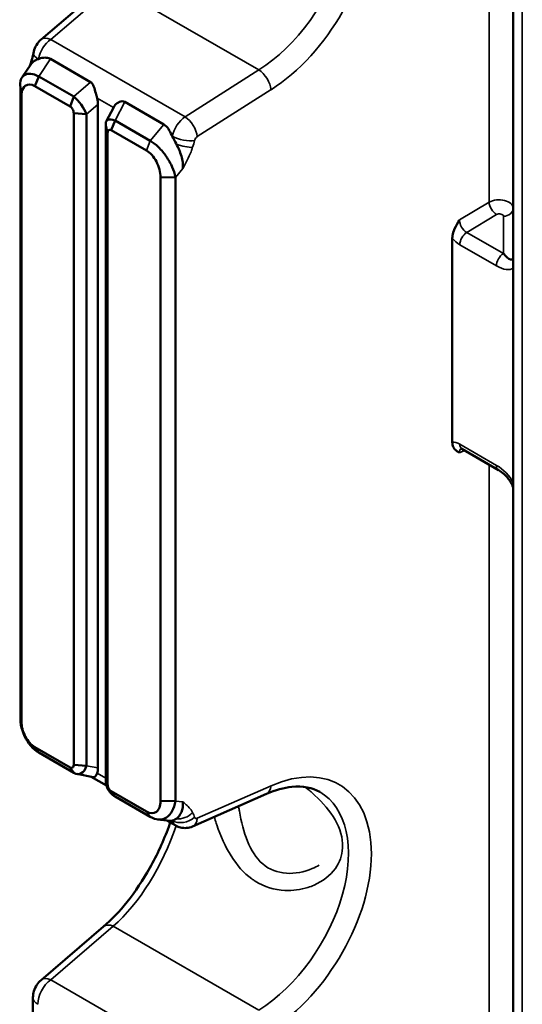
# Model space of a CAD drawing. Header units: millimetres. Extents: x 0 to 5104, y -184 to 1188.
# Tile 131 of 221: x 1303 to 1320, y 519 to 551. Entities that reach past the tile are written whole.
import ezdxf

# ---------------------------------------------------------------- set-up
doc = ezdxf.new("R2010")
doc.units = ezdxf.units.MM
doc.header["$LTSCALE"] = 2
doc.layers.add('Sichtbar (ISO)', color=7, linetype='Continuous', lineweight=50)
doc.layers.add('Sichtbar schmal (ISO)', color=7, linetype='Continuous', lineweight=35)

msp = doc.modelspace()

# ---------------------------------------------------------------- linework, layer by layer
at = {"layer": 'Sichtbar (ISO)'}
for p, q in [((1319.329, 511.863), (1319.329, 562.573)), ((1304.026, 550.5), (1306.054, 552.232)), ((1303.694, 549.697), (1303.415, 549.279)), ((1304.327, 549.876), (1305.633, 549.122)), ((1303.827, 548.995), (1303.949, 549.311)), ((1303.949, 549.311), (1305.088, 548.654)), ((1304.965, 548.338), (1303.827, 548.995)), ((1303.362, 548.931), (1303.362, 528.662)), ((1303.37, 548.858), (1303.39, 548.669)), ((1303.39, 528.398), (1303.39, 548.669)), ((1304.965, 548.338), (1305.088, 548.654)), ((1305.87, 526.891), (1305.87, 548.4)), ((1306.741, 548.483), (1308.01, 547.75)), ((1305.084, 548.116), (1305.503, 548.084)), ((1305.084, 548.116), (1305.084, 526.994)), ((1305.503, 526.962), (1305.503, 548.084)), ((1306.38, 548.316), (1306.136, 547.849)), ((1306.129, 547.722), (1306.129, 526.6)), ((1306.129, 547.722), (1306.184, 547.481)), ((1306.426, 547.881), (1306.303, 547.566)), ((1306.426, 547.881), (1307.565, 547.223)), ((1306.184, 526.359), (1306.184, 547.481)), ((1307.443, 546.908), (1306.303, 547.566)), ((1307.897, 546.04), (1308.378, 546.035)), ((1307.897, 546.04), (1307.897, 525.822)), ((1308.378, 525.817), (1308.378, 546.035)), ((1319.124, 545.264), (1319.124, 545.26)), ((1317.354, 544.071), (1317.354, 537.446)), ((1318.854, 536.547), (1317.667, 537.232)), ((1303.362, 528.662), (1303.39, 528.398)), ((1304.965, 526.909), (1303.827, 527.566)), ((1303.827, 527.566), (1303.949, 527.392)), ((1303.949, 527.392), (1305.088, 526.735)), ((1305.084, 526.994), (1305.503, 526.962)), ((1304.965, 526.909), (1305.088, 526.735)), ((1305.181, 526.696), (1305.716, 526.593)), ((1305.384, 526.76), (1305.384, 526.76)), ((1306.148, 526.319), (1305.651, 526.606)), ((1306.129, 526.6), (1306.184, 526.359)), ((1306.426, 525.962), (1306.303, 526.137)), ((1307.443, 525.479), (1306.303, 526.137)), ((1311.331, 526.05), (1308.939, 524.996)), ((1306.426, 525.962), (1307.565, 525.305)), ((1307.897, 525.822), (1308.378, 525.817)), ((1308.204, 525.18), (1307.804, 525.222)), ((1308.006, 525.246), (1308.006, 525.246)), ((1308.02, 525.252), (1308.02, 525.252)), ((1308.396, 525.021), (1308.102, 525.191)), ((1306.054, 521.749), (1304.026, 520.017)), ((1303.764, 519.447), (1303.764, 514.614))]:
    msp.add_line(p, q, dxfattribs=at)
for centre, major_axis, ratio, start_param, end_param in [((1304.373, 550.094), (-0.346, 0.406), 0.591049, 0, 0.000024), ((1304.3, 549.962), (-0.524, 0.098), 0.377096, 0.000012, 0.00078), ((1305.48, 548.56), (0.213, -0.505), 0.647298, 0.992937, 1.387239), ((1318.996, 543.862), (-0.303, 0.485), 0.285367, 2.03568, 3.569507), ((1317.833, 537.521), (-0.167, -0.289), 0.57735, 6.283134, 6.283185), ((1319.02, 536.836), (-0.167, -0.289), 0.57735, 0, 0.002267), ((1305.48, 527.182), (0.27, -0.561), 0.502154, 0.411437, 0.805739), ((1308.723, 525.484), (0.215, -0.488), 0.605022, 6.283162, 6.283185)]:
    msp.add_ellipse(centre, major_axis=major_axis, ratio=ratio, start_param=start_param, end_param=end_param, dxfattribs=at)
for points, knots in [([(1303.776, 550.06), (1303.79, 550.134), (1303.816, 550.207), (1303.885, 550.341), (1303.929, 550.403), (1303.995, 550.472), (1304.01, 550.486), (1304.026, 550.5)], [0, 0, 0, 0, 0.03410649, 0.03410649, 0.06771761, 0.06771761, 0.0773026, 0.0773026, 0.0773026, 0.0773026]), ([(1303.938, 549.872), (1303.948, 549.876), (1303.958, 549.88), (1304.024, 549.902), (1304.085, 549.915), (1304.208, 549.919), (1304.269, 549.91), (1304.327, 549.876)], [-0.42160317, -0.42160317, -0.42160317, -0.42160317, -0.41507006, -0.41507006, -0.37851461, -0.37851461, -0.34195917, -0.34195917, -0.34195917, -0.34195917]), ([(1303.359, 548.954), (1303.334, 549.163), (1303.382, 549.284), (1303.49, 549.353), (1303.601, 549.424), (1303.771, 549.404), (1303.949, 549.311)], [0.01557, 0.01557, 0.01557, 0.01557, 0.5, 0.5, 0.5, 1, 1, 1, 1]), ([(1303.827, 548.995), (1303.711, 549.063), (1303.597, 549.067), (1303.516, 549.007), (1303.458, 548.964), (1303.418, 548.889), (1303.401, 548.793), (1303.393, 548.755), (1303.39, 548.714), (1303.39, 548.669)], [0, 0, 0, 0, 0.498573, 0.498573, 0.498573, 0.856272, 0.856272, 0.856272, 1, 1, 1, 1]), ([(1305.633, 549.122), (1305.658, 549.108), (1305.679, 549.087), (1305.712, 549.036), (1305.726, 549.006), (1305.761, 548.909), (1305.779, 548.835), (1305.81, 548.713), (1305.825, 548.657), (1305.84, 548.604)], [0.27737457, 0.27737457, 0.27737457, 0.27737457, 0.29327779, 0.29327779, 0.30918101, 0.30918101, 0.34098746, 0.34098746, 0.36584013, 0.36584013, 0.36584013, 0.36584013]), ([(1306.38, 548.316), (1306.393, 548.34), (1306.41, 548.364), (1306.466, 548.425), (1306.517, 548.463), (1306.6, 548.496), (1306.629, 548.503), (1306.686, 548.504), (1306.715, 548.498), (1306.741, 548.483)], [0.4461307, 0.4461307, 0.4461307, 0.4461307, 0.46379157, 0.46379157, 0.49716484, 0.49716484, 0.51385148, 0.51385148, 0.53053811, 0.53053811, 0.53053811, 0.53053811]), ([(1305.084, 548.116), (1305.085, 548.159), (1305.072, 548.205), (1305.05, 548.245), (1305.029, 548.285), (1304.998, 548.319), (1304.965, 548.338)], [0, 0, 0, 0, 0.496883, 0.496883, 0.496883, 1, 1, 1, 1]), ([(1308.01, 547.75), (1308.069, 547.716), (1308.112, 547.664), (1308.191, 547.544), (1308.226, 547.475), (1308.267, 547.393), (1308.272, 547.383), (1308.277, 547.373)], [-0.33530126, -0.33530126, -0.33530126, -0.33530126, -0.29817921, -0.29817921, -0.26105715, -0.26105715, -0.2558676, -0.2558676, -0.2558676, -0.2558676]), ([(1306.303, 547.566), (1306.271, 547.584), (1306.24, 547.586), (1306.218, 547.571), (1306.197, 547.556), (1306.184, 547.523), (1306.184, 547.481)], [0, 0, 0, 0, 0.502895, 0.502895, 0.502895, 1, 1, 1, 1]), ([(1307.565, 547.223), (1307.651, 547.172), (1307.742, 547.101), (1307.832, 547.014), (1307.922, 546.926), (1308.021, 546.806), (1308.089, 546.706), (1308.123, 546.657), (1308.157, 546.603), (1308.189, 546.546), (1308.221, 546.489), (1308.259, 546.409), (1308.278, 546.365), (1308.316, 546.277), (1308.358, 546.161), (1308.378, 546.035)], [0, 0, 0, 0, 0.25, 0.25, 0.25, 0.5, 0.5, 0.5, 0.625, 0.625, 0.625, 0.75, 0.75, 0.75, 1, 1, 1, 1]), ([(1308.277, 547.373), (1308.316, 547.293), (1308.356, 547.211), (1308.4, 547.131), (1308.401, 547.128), (1308.402, 547.126), (1308.404, 547.124)], [0, 0, 0, 0, 0.970625, 0.970625, 0.970625, 1, 1, 1, 1]), ([(1308.404, 547.124), (1308.472, 546.998), (1308.533, 546.866), (1308.594, 546.659), (1308.608, 546.591), (1308.624, 546.457), (1308.626, 546.391), (1308.622, 546.325), (1308.622, 546.324), (1308.621, 546.323)], [-0.137982, -0.137982, -0.137982, -0.137982, -0.0687793, -0.0687793, -0.0343106, -0.0343106, 0, 0, 0.0006427, 0.0006427, 0.0006427, 0.0006427]), ([(1307.897, 546.04), (1307.898, 546.199), (1307.849, 546.385), (1307.764, 546.545), (1307.68, 546.707), (1307.563, 546.839), (1307.443, 546.908)], [0, 0, 0, 0, 0.499214, 0.499214, 0.499214, 1, 1, 1, 1]), ([(1317.354, 544.07), (1317.354, 544.099), (1317.357, 544.127), (1317.37, 544.206), (1317.387, 544.275), (1317.472, 544.468), (1317.527, 544.56), (1317.583, 544.652), (1317.584, 544.654), (1317.59, 544.663)], [-0.1085902, -0.1085902, -0.1085902, -0.1085902, -0.0850745, -0.0850745, -0.0436919, -0.0436919, 0, 0, 0.0048705, 0.0048705, 0.0048705, 0.0048705]), ([(1317.59, 537.108), (1317.584, 537.111), (1317.583, 537.112), (1317.527, 537.144), (1317.472, 537.176), (1317.387, 537.278), (1317.37, 537.329), (1317.357, 537.393), (1317.354, 537.419), (1317.354, 537.447)], [-0.0707045, -0.0707045, -0.0707045, -0.0707045, -0.06766941, -0.06766941, -0.04044222, -0.04044222, -0.01465411, -0.01465411, 0, 0, 0, 0]), ([(1317.667, 537.232), (1317.652, 537.241), (1317.64, 537.246), (1317.626, 537.251), (1317.622, 537.251), (1317.622, 537.251)], [0, 0, 0, 0, 0.01376798, 0.01376798, 0.02645991, 0.02645991, 0.02645991, 0.02645991]), ([(1319.329, 535.94), (1319.329, 535.947), (1319.328, 535.957), (1319.324, 535.982), (1319.321, 535.995), (1319.312, 536.023), (1319.307, 536.036), (1319.293, 536.068), (1319.285, 536.087), (1319.262, 536.13), (1319.247, 536.155), (1319.208, 536.216), (1319.182, 536.25), (1319.117, 536.331), (1319.075, 536.375), (1318.978, 536.464), (1318.921, 536.507), (1318.864, 536.541), (1318.859, 536.544), (1318.854, 536.547)], [0, 0, 0, 0, 0.0095815, 0.0095815, 0.0173092, 0.0173092, 0.0244521, 0.0244521, 0.033584, 0.033584, 0.0465753, 0.0465753, 0.0661825, 0.0661825, 0.0954349, 0.0954349, 0.1337646, 0.1337646, 0.137325, 0.137325, 0.137325, 0.137325]), ([(1303.362, 528.662), (1303.334, 528.426), (1303.382, 528.156), (1303.598, 527.689), (1303.765, 527.495), (1303.949, 527.392)], [0, 0, 0, 0, 0.5, 0.5, 1, 1, 1, 1]), ([(1303.827, 527.566), (1303.71, 527.634), (1303.597, 527.76), (1303.436, 528.066), (1303.389, 528.243), (1303.39, 528.398)], [0, 0, 0, 0, 0.5, 0.5, 1, 1, 1, 1]), ([(1305.084, 526.994), (1305.085, 526.952), (1305.072, 526.919), (1305.029, 526.888), (1304.998, 526.89), (1304.965, 526.909)], [0, 0, 0, 0, 0.5, 0.5, 1, 1, 1, 1]), ([(1305.088, 526.735), (1305.166, 526.684), (1305.254, 526.679), (1305.405, 526.761), (1305.468, 526.849), (1305.503, 526.962)], [0, 0, 0, 0, 0.5, 0.5, 1, 1, 1, 1]), ([(1305.84, 526.722), (1305.825, 526.687), (1305.81, 526.658), (1305.779, 526.612), (1305.761, 526.595), (1305.731, 526.591), (1305.724, 526.592), (1305.716, 526.593)], [0.44188471, 0.44188471, 0.44188471, 0.44188471, 0.46673739, 0.46673739, 0.49854383, 0.49854383, 0.50731798, 0.50731798, 0.50731798, 0.50731798]), ([(1306.129, 526.6), (1306.109, 526.479), (1306.128, 526.344), (1306.236, 526.111), (1306.324, 526.015), (1306.426, 525.962)], [0, 0, 0, 0, 0.5, 0.5, 1, 1, 1, 1]), ([(1306.303, 526.137), (1306.271, 526.155), (1306.24, 526.189), (1306.197, 526.27), (1306.184, 526.317), (1306.184, 526.359)], [0, 0, 0, 0, 0.5, 0.5, 1, 1, 1, 1]), ([(1313.06, 526.114), (1312.822, 526.252), (1312.515, 526.315), (1311.902, 526.253), (1311.621, 526.178), (1311.331, 526.05)], [0, 0, 0, 0, 0.2725024, 0.2725024, 0.4621259, 0.4621259, 0.4621259, 0.4621259]), ([(1307.897, 525.822), (1307.898, 525.662), (1307.849, 525.533), (1307.68, 525.406), (1307.563, 525.409), (1307.443, 525.479)], [0, 0, 0, 0, 0.5, 0.5, 1, 1, 1, 1]), ([(1307.565, 525.305), (1307.747, 525.198), (1307.939, 525.193), (1308.24, 525.382), (1308.346, 525.576), (1308.378, 525.817)], [0, 0, 0, 0, 0.5, 0.5, 1, 1, 1, 1]), ([(1308.404, 525.242), (1308.472, 525.289), (1308.533, 525.361), (1308.612, 525.549), (1308.631, 525.659), (1308.622, 525.789), (1308.622, 525.79), (1308.621, 525.791)], [0, 0, 0, 0, 0.0645389, 0.0645389, 0.1246442, 0.1246442, 0.1251644, 0.1251644, 0.1251644, 0.1251644]), ([(1306.054, 521.749), (1306.309, 521.967), (1306.57, 522.241), (1307.078, 522.879), (1307.331, 523.256), (1307.79, 524.074), (1307.999, 524.531), (1308.18, 525.032), (1308.196, 525.08), (1308.213, 525.127)], [0, 0, 0, 0, 0.1952059, 0.1952059, 0.4034109, 0.4034109, 0.6228712, 0.6228712, 0.6456859, 0.6456859, 0.6456859, 0.6456859]), ([(1308.277, 525.184), (1308.272, 525.183), (1308.267, 525.182), (1308.243, 525.178), (1308.224, 525.178), (1308.205, 525.18)], [-0.41726451, -0.41726451, -0.41726451, -0.41726451, -0.41207496, -0.41207496, -0.39235824, -0.39235824, -0.39235824, -0.39235824]), ([(1308.939, 524.996), (1308.876, 524.968), (1308.807, 524.951), (1308.673, 524.94), (1308.606, 524.946), (1308.491, 524.976), (1308.442, 524.996), (1308.396, 525.022)], [0, 0, 0, 0, 0.03116697, 0.03116697, 0.06095987, 0.06095987, 0.08482843, 0.08482843, 0.08482843, 0.08482843]), ([(1303.764, 519.447), (1303.764, 519.519), (1303.776, 519.591), (1303.819, 519.73), (1303.851, 519.799), (1303.928, 519.919), (1303.974, 519.973), (1304.026, 520.017)], [0.00000626, 0.00000626, 0.00000626, 0.00000626, 0.03232777, 0.03232777, 0.06573205, 0.06573205, 0.09695792, 0.09695792, 0.09695792, 0.09695792])]:
    msp.add_open_spline(points, degree=3, knots=knots, dxfattribs=at)
for points in [[(1303.735, 549.881), (1303.75, 549.942), (1303.766, 550.005), (1303.776, 550.06)], [(1303.663, 549.651), (1303.69, 549.729), (1303.716, 549.807), (1303.735, 549.881)], [(1303.694, 549.697), (1303.719, 549.734), (1303.748, 549.765), (1303.784, 549.791)], [(1303.784, 549.791), (1303.826, 549.821), (1303.878, 549.85), (1303.938, 549.872)], [(1303.37, 548.858), (1303.366, 548.89), (1303.363, 548.922), (1303.359, 548.954)], [(1305.088, 548.654), (1305.244, 548.522), (1305.425, 548.281), (1305.503, 548.084)], [(1306.129, 547.722), (1306.085, 547.901), (1306.224, 547.956), (1306.426, 547.881)], [(1308.404, 525.242), (1308.347, 525.203), (1308.308, 525.19), (1308.277, 525.184)], [(1313.039, 523.745), (1313.039, 523.745), (1313.04, 523.745), (1313.04, 523.745)]]:
    msp.add_open_spline(points, degree=3, dxfattribs=at)
at = {"layer": 'Sichtbar schmal (ISO)'}
for p, q in [((1318.544, 545.233), (1318.544, 564.726)), ((1319.622, 562.303), (1319.622, 511.317)), ((1306.368, 552.241), (1304.34, 550.509)), ((1311.083, 549.519), (1306.368, 552.241)), ((1304.34, 550.509), (1308.691, 547.997)), ((1304.327, 549.876), (1303.949, 549.311)), ((1308.691, 547.997), (1311.083, 549.519)), ((1305.088, 548.654), (1305.633, 549.122)), ((1311.48, 548.879), (1309.087, 547.357)), ((1305.87, 548.4), (1305.503, 548.084)), ((1306.371, 548.297), (1305.84, 548.604)), ((1306.741, 548.483), (1306.426, 547.881)), ((1307.565, 547.223), (1308.01, 547.75)), ((1307.443, 546.908), (1307.565, 547.223)), ((1308.621, 546.323), (1308.378, 546.035)), ((1317.59, 544.663), (1318.544, 545.233)), ((1318.791, 545.305), (1318.791, 545.304)), ((1319.291, 545.147), (1319.291, 545.147)), ((1318.784, 544.827), (1317.821, 544.252)), ((1319.008, 543.567), (1319.008, 544.775)), ((1317.821, 544.252), (1319.008, 543.567)), ((1318.785, 543.166), (1317.598, 543.852)), ((1317.749, 537.185), (1317.59, 537.108)), ((1317.598, 537.385), (1318.785, 536.699)), ((1318.544, 515.317), (1318.544, 536.726)), ((1305.87, 526.891), (1305.503, 526.962)), ((1305.84, 526.722), (1306.124, 526.558)), ((1309.087, 525.259), (1311.48, 526.313)), ((1308.621, 525.791), (1308.378, 525.817)), ((1307.443, 525.479), (1307.565, 525.305)), ((1306.368, 521.758), (1304.34, 520.026)), ((1306.368, 521.758), (1311.083, 519.036)), ((1304.34, 520.026), (1308.691, 517.515))]:
    msp.add_line(p, q, dxfattribs=at)
for centre, major_axis, ratio, start_param, end_param in [((1311.169, 552.67), (2.565, 4.138), 0.597134, 4.032973, 7.000032), ((1310.805, 552.895), (-2.299, -3.675), 0.599513, 0.893862, 3.161404), ((1304.38, 549.991), (0.321, 0.584), 0.563007, 0.860977, 2.066539), ((1304.373, 550.094), (-0.346, 0.406), 0.591049, 5.395823, 6.283185), ((1304.3, 549.962), (-0.524, 0.098), 0.377096, 0.00078, 0.879621), ((1304.252, 549.75), (-0.517, 0.131), 0.28712, 0.000144, 0.516826), ((1311.116, 549.104), (0.286, -0.45), 0.504444, 0.763685, 2.33144), ((1308.732, 547.478), (0.337, 0.575), 0.581368, 0.876206, 2.073285), ((1308.723, 547.582), (0.286, -0.45), 0.504444, 0.763685, 2.33144), ((1308.638, 547.459), (0.52, -0.12), 0.396372, 4.03773, 5.575043), ((1308.574, 547.235), (0.508, -0.164), 0.306453, 4.471149, 5.605064), ((1309.096, 547.253), (-0.07, -0.113), 0.597134, 4.032973, 5.230051), ((1318.862, 545.035), (0.467, 0.006), 0.585929, 6.275471, 8.596759), ((1318.772, 545.092), (-0.171, 0.286), 0.525889, 0.7783, 2.34727), ((1318.875, 544.771), (-0.133, -0.006), 0.606728, 3.112523, 5.433811), ((1318.996, 545.039), (0.333, 0), 0.794556, 4.749405, 6.283185), ((1317.834, 544.532), (-0.161, 0.292), 0.630672, 0.799404, 2.368421), ((1317.833, 543.988), (-0.167, -0.289), 0.57735, 3.979351, 5.497787), ((1317.598, 544.396), (0.333, -0.578), 0.578405, 4.955597, 5.497639), ((1319.02, 543.302), (-0.167, -0.289), 0.57735, 3.979351, 5.497787), ((1318.76, 543.726), (-0.592, 0.61), 0.502411, 2.085632, 3.071384), ((1317.598, 536.839), (0.334, -0.579), 0.576296, 2.357867, 2.899909), ((1317.834, 536.975), (0.188, -0.278), 0.562284, 3.196439, 3.887145), ((1317.833, 537.521), (-0.167, -0.289), 0.57735, 5.497787, 6.283134), ((1318.76, 536.169), (-0.592, 0.574), 0.533749, 4.167441, 5.153193), ((1319.02, 536.836), (-0.167, -0.289), 0.57735, 5.497787, 6.283185), ((1311.169, 522.187), (2.565, 4.138), 0.597134, 4.032973, 7.000032), ((1310.805, 522.413), (-2.299, -3.675), 0.599513, 0.893862, 3.161404), ((1311.116, 526.538), (0.215, -0.488), 0.605022, 0, 0.848045), ((1308.574, 525.669), (-0.478, -0.237), 0.751874, 0.874602, 2.008516), ((1308.638, 525.516), (-0.51, -0.157), 0.711224, 0.589302, 2.126614), ((1308.732, 525.597), (0.337, 0.575), 0.581368, 2.646187, 3.142977), ((1308.723, 525.484), (0.215, -0.488), 0.605022, 0, 0.848045), ((1309.096, 525.372), (-0.07, -0.113), 0.597134, 5.802953, 7.000032), ((1306.137, 525.108), (-1.768, -3.976), 0.493588, 0.820616, 1.764781), ((1306.401, 521.344), (-0.346, 0.406), 0.591049, 5.395823, 6.283185), ((1304.38, 519.509), (-0.321, -0.584), 0.563007, 4.00257, 5.486099), ((1304.373, 519.612), (-0.346, 0.406), 0.591049, 5.395823, 6.283185), ((1304.297, 519.447), (-0.533, 0), 0.57735, 0.000134, 0.785398)]:
    msp.add_ellipse(centre, major_axis=major_axis, ratio=ratio, start_param=start_param, end_param=end_param, dxfattribs=at)
for points in [[(1309.002, 547.234), (1308.985, 547.16), (1308.962, 547.085), (1308.938, 547.01)], [(1308.938, 525.444), (1308.962, 525.396), (1308.985, 525.346), (1309.002, 525.29)]]:
    msp.add_open_spline(points, degree=3, dxfattribs=at)
for points, knots in [([(1308.938, 547.01), (1308.922, 546.963), (1308.905, 546.916), (1308.886, 546.869), (1308.812, 546.685), (1308.717, 546.505), (1308.624, 546.327), (1308.623, 546.325), (1308.622, 546.324), (1308.621, 546.323)], [0, 0, 0, 0, 0.20262, 0.20262, 0.20262, 0.994015, 0.994015, 0.994015, 1, 1, 1, 1]), ([(1312.585, 526.273), (1312.641, 526.228), (1312.697, 526.182), (1312.752, 526.135), (1312.769, 526.12), (1312.786, 526.106), (1312.802, 526.091), (1313.07, 525.857), (1313.311, 525.597), (1313.488, 525.32), (1313.67, 525.037), (1313.783, 524.731), (1313.798, 524.438), (1313.799, 524.418), (1313.8, 524.398), (1313.8, 524.378), (1313.8, 524.352), (1313.799, 524.325), (1313.798, 524.299), (1313.784, 524.055), (1313.701, 523.829), (1313.564, 523.636), (1313.395, 523.397), (1313.152, 523.214), (1312.874, 523.092), (1312.809, 523.064), (1312.742, 523.039), (1312.674, 523.017), (1312.436, 522.941), (1312.184, 522.909), (1311.93, 522.922), (1311.591, 522.939), (1311.258, 523.04), (1310.962, 523.226), (1310.926, 523.249), (1310.89, 523.273), (1310.854, 523.298), (1310.336, 523.674), (1309.968, 524.312), (1309.721, 525.043), (1309.715, 525.061), (1309.709, 525.079), (1309.704, 525.097), (1309.681, 525.165), (1309.66, 525.235), (1309.639, 525.305)], [0.234908, 0.234908, 0.234908, 0.234908, 0.2464569, 0.2464569, 0.2464569, 0.25, 0.25, 0.25, 0.3071035, 0.3071035, 0.3071035, 0.3657209, 0.3657209, 0.3657209, 0.3697237, 0.3697237, 0.3697237, 0.375, 0.375, 0.375, 0.4244539, 0.4244539, 0.4244539, 0.4857101, 0.4857101, 0.4857101, 0.5, 0.5, 0.5, 0.5500474, 0.5500474, 0.5500474, 0.6167071, 0.6167071, 0.6167071, 0.625, 0.625, 0.625, 0.7470305, 0.7470305, 0.7470305, 0.75, 0.75, 0.75, 0.7613924, 0.7613924, 0.7613924, 0.7613924]), ([(1308.621, 525.791), (1308.622, 525.791), (1308.623, 525.79), (1308.624, 525.79), (1308.717, 525.712), (1308.812, 525.634), (1308.886, 525.53), (1308.905, 525.504), (1308.922, 525.475), (1308.938, 525.444)], [0, 0, 0, 0, 0.005985, 0.005985, 0.005985, 0.79738, 0.79738, 0.79738, 1, 1, 1, 1]), ([(1310.424, 525.65), (1310.425, 525.642), (1310.427, 525.633), (1310.429, 525.624), (1310.437, 525.578), (1310.445, 525.532), (1310.453, 525.486), (1310.577, 524.812), (1310.781, 524.151), (1311.21, 523.78), (1311.639, 523.41), (1312.292, 523.396), (1312.817, 523.629), (1312.894, 523.662), (1312.968, 523.701), (1313.039, 523.745)], [0.2398848, 0.2398848, 0.2398848, 0.2398848, 0.2415256, 0.2415256, 0.2415256, 0.25, 0.25, 0.25, 0.375, 0.375, 0.375, 0.5, 0.5, 0.5, 0.5182042, 0.5182042, 0.5182042, 0.5182042])]:
    msp.add_open_spline(points, degree=3, knots=knots, dxfattribs=at)

doc.saveas('drawing.dxf')
